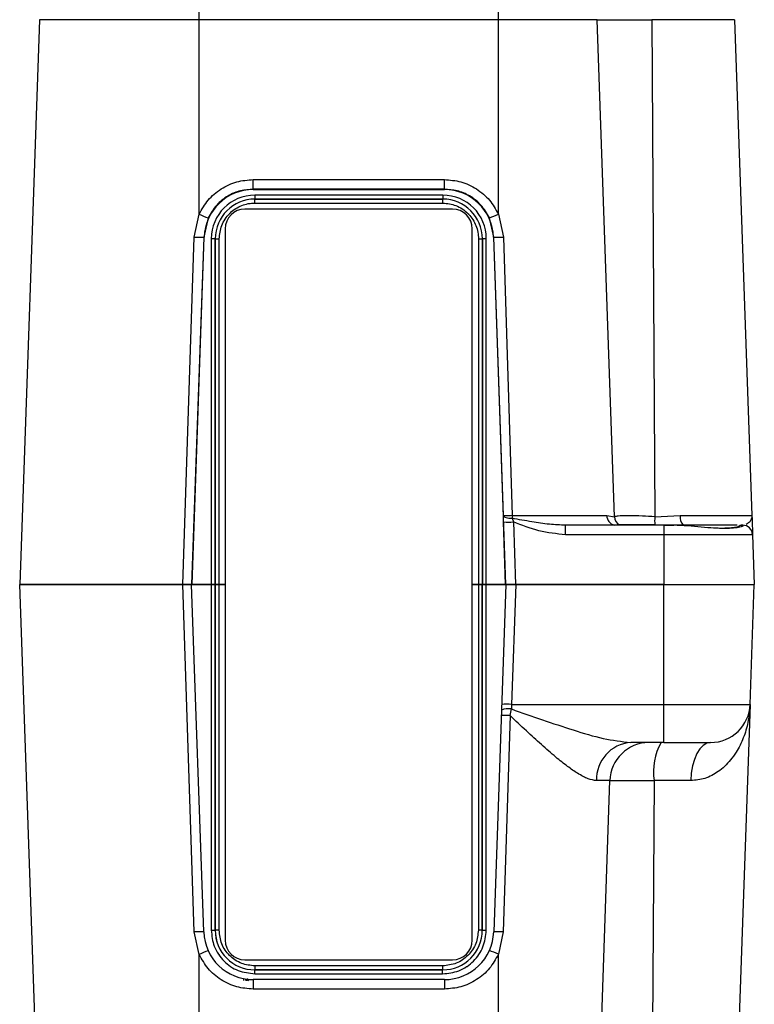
# Model space of a CAD drawing. Header units: millimetres. Extents: x 15 to 415, y 5 to 292.
# Tile 25 of 45: x 269 to 284, y 87 to 107. Entities that reach past the tile are written whole.
import ezdxf

# ---------------------------------------------------------------- set-up
doc = ezdxf.new("R2010")
doc.units = ezdxf.units.MM

msp = doc.modelspace()

# ---------------------------------------------------------------- linework, layer by layer
at = {"color": 7, "linetype": 'Continuous', "lineweight": 25}
for p, q in [((272.696328, 107.223162), (272.696328, 108.188263)), ((278.749687, 107.223162), (278.749687, 108.188263)), ((269.462625, 107.223162), (269.06331, 95.788263)), ((272.696328, 107.223162), (269.462625, 107.223162)), ((272.696328, 103.285359), (272.696328, 107.223162)), ((278.749687, 107.223162), (272.696328, 107.223162)), ((278.749687, 103.288306), (278.749687, 107.223162)), ((280.751472, 107.223162), (278.749687, 107.223162)), ((281.097364, 97.160188), (280.751472, 107.223162)), ((280.751472, 107.223162), (281.855216, 107.223162)), ((281.855216, 107.223162), (281.917229, 97.160188)), ((283.53003, 107.223162), (281.855216, 107.223162)), ((283.53003, 107.223162), (283.8807, 97.181283)), ((273.789376, 103.79292), (273.789376, 103.985818)), ((273.789376, 103.985818), (277.657999, 103.985818)), ((277.657999, 103.79292), (277.657999, 103.985818)), ((273.789376, 103.79292), (273.789376, 103.782675)), ((277.657999, 103.79292), (273.789376, 103.79292)), ((273.789376, 103.782675), (277.657999, 103.782675)), ((277.623687, 103.671105), (273.823687, 103.671105)), ((273.823687, 103.671105), (273.823687, 103.591154)), ((277.623687, 103.671105), (277.623687, 103.591154)), ((277.657999, 103.79292), (277.657999, 103.782675)), ((277.623687, 103.591154), (273.823687, 103.591154)), ((273.823687, 103.591154), (273.823687, 103.590959)), ((273.823687, 103.590959), (277.623687, 103.590959)), ((273.823687, 103.511007), (273.823687, 103.590959)), ((273.823687, 103.511007), (277.623687, 103.511007)), ((277.623687, 103.590959), (277.623687, 103.591154)), ((277.623687, 103.511007), (277.623687, 103.590959)), ((272.593029, 102.823273), (272.696328, 103.285359)), ((277.822328, 103.388263), (273.622328, 103.388263)), ((278.749687, 103.288306), (278.851197, 102.823274)), ((272.877835, 103.208634), (272.78669, 102.823277)), ((278.660717, 102.823278), (278.568407, 103.211092)), ((273.222328, 102.988263), (273.222328, 88.588263)), ((278.222328, 88.588263), (278.222328, 102.988263)), ((272.367452, 95.788263), (272.593029, 102.823273)), ((272.78669, 102.823277), (272.549114, 95.788263)), ((272.549912, 95.788263), (272.795569, 102.822967)), ((272.795569, 102.822967), (272.78669, 102.823277)), ((272.940845, 102.788263), (272.940845, 95.788263)), ((273.020796, 102.788263), (272.940845, 102.788263)), ((273.020796, 102.788263), (273.020796, 95.788263)), ((273.020991, 102.788263), (273.020796, 102.788263)), ((273.020991, 95.788263), (273.020991, 102.788263)), ((273.020991, 102.788263), (273.100943, 102.788263)), ((273.100943, 95.788263), (273.100943, 102.788263)), ((278.346432, 102.788263), (278.426384, 102.788263)), ((278.346432, 102.788263), (278.346432, 95.788263)), ((278.426579, 102.788263), (278.426384, 102.788263)), ((278.426384, 102.788263), (278.426384, 95.788263)), ((278.426579, 95.788263), (278.426579, 102.788263)), ((278.50653, 102.788263), (278.426579, 102.788263)), ((278.50653, 95.788263), (278.50653, 102.788263)), ((278.660717, 102.823278), (278.651806, 102.822967)), ((278.651806, 102.822967), (278.897463, 95.788263)), ((278.851382, 97.181287), (278.660717, 102.823278)), ((278.851197, 102.823274), (279.027823, 97.181283)), ((278.855063, 97.053751), (278.851382, 97.181287)), ((279.027823, 97.181283), (280.944745, 97.181283)), ((279.02892, 97.127264), (279.05482, 97.053747)), ((280.944745, 97.181283), (281.097364, 97.160188)), ((281.917229, 97.160188), (282.42743, 97.181283)), ((282.42743, 97.181283), (283.8807, 97.181283)), ((278.897711, 95.788263), (278.855063, 97.053751)), ((279.05482, 97.053747), (279.097467, 95.788263)), ((282.096328, 96.988263), (280.108826, 96.988263)), ((280.108826, 96.795242), (280.108826, 96.988263)), ((281.200175, 96.993937), (281.096788, 96.9913)), ((282.491924, 96.9913), (281.918326, 96.993937)), ((282.096328, 96.988263), (282.096328, 96.795242)), ((282.096328, 96.988263), (282.298541, 96.988263)), ((283.582763, 96.988263), (282.298541, 96.988263)), ((283.610894, 96.958973), (283.612421, 96.95792)), ((283.649851, 96.988263), (283.681456, 96.988263)), ((283.694302, 96.988263), (283.681456, 96.988263)), ((282.096328, 96.795242), (280.108826, 96.795242)), ((282.096328, 96.795242), (282.096328, 95.788263)), ((283.894181, 96.795242), (282.096328, 96.795242)), ((283.894181, 96.795242), (283.929345, 95.788263)), ((269.06331, 95.788263), (272.367452, 95.788263)), ((269.462625, 84.353363), (269.06331, 95.788263)), ((272.361504, 95.788263), (269.06331, 95.788263)), ((272.594742, 88.753363), (272.361504, 95.788263)), ((272.788625, 88.753363), (272.542961, 95.788263)), ((272.542961, 95.788263), (272.939485, 95.788263)), ((272.940845, 95.788263), (272.549912, 95.788263)), ((272.939485, 95.788263), (272.939485, 88.788263)), ((273.019436, 95.788263), (272.939485, 95.788263)), ((272.940845, 95.788263), (273.020796, 95.788263)), ((273.019436, 95.788263), (273.019436, 88.788263)), ((273.019631, 88.788263), (273.019631, 95.788263)), ((273.020796, 95.788263), (273.020991, 95.788263)), ((273.100943, 95.788263), (273.020991, 95.788263)), ((273.020991, 95.788263), (273.099583, 95.788263)), ((273.099583, 88.788263), (273.099583, 95.788263)), ((273.222328, 95.788263), (273.099583, 95.788263)), ((273.100943, 95.788263), (273.222328, 95.788263)), ((278.222328, 95.788263), (278.346432, 95.788263)), ((278.345072, 95.788263), (278.222328, 95.788263)), ((278.345072, 95.788263), (278.345072, 88.788263)), ((278.345072, 95.788263), (278.425024, 95.788263)), ((278.425219, 95.788263), (278.346432, 95.788263)), ((278.425024, 95.788263), (278.425024, 88.788263)), ((278.425219, 95.788263), (278.425024, 95.788263)), ((278.425219, 88.788263), (278.425219, 95.788263)), ((278.50517, 95.788263), (278.425219, 95.788263)), ((278.426579, 95.788263), (278.50653, 95.788263)), ((278.50517, 88.788263), (278.50517, 95.788263)), ((278.50517, 95.788263), (278.901694, 95.788263)), ((278.897463, 95.788263), (278.50653, 95.788263)), ((278.901694, 95.788263), (278.65603, 88.753363)), ((279.097467, 95.788263), (278.897711, 95.788263)), ((278.901694, 95.788263), (279.101572, 95.788263)), ((279.101572, 95.788263), (279.016787, 93.360343)), ((279.097467, 95.788263), (282.096328, 95.788263)), ((282.096328, 95.788263), (279.101572, 95.788263)), ((282.096328, 95.788263), (283.929345, 95.788263)), ((282.096328, 93.360343), (282.096328, 95.788263)), ((283.84456, 93.360343), (283.929345, 95.788263)), ((279.016787, 93.360343), (279.012706, 93.266843)), ((279.016787, 93.360343), (282.096328, 93.360343)), ((282.096328, 93.360343), (283.84456, 93.360343)), ((282.096328, 92.588262), (282.096328, 93.360343)), ((283.84456, 93.360343), (283.53003, 84.353363)), ((278.988447, 93.132744), (278.847014, 88.753363)), ((278.988447, 93.132744), (279.012706, 93.266843)), ((282.096328, 92.588262), (281.427971, 92.588262)), ((281.00799, 91.816182), (280.735843, 91.816182)), ((280.751472, 84.353363), (281.00799, 91.816182)), ((281.00799, 91.816182), (281.901206, 91.816182)), ((281.901206, 91.816182), (281.855216, 84.353363)), ((282.644824, 91.816182), (281.901206, 91.816182)), ((272.696328, 88.29703), (272.594742, 88.753363)), ((272.939485, 88.788263), (273.019436, 88.788263)), ((273.019436, 88.788263), (273.019631, 88.788263)), ((273.099583, 88.788263), (273.019631, 88.788263)), ((278.425024, 88.788263), (278.345072, 88.788263)), ((278.425024, 88.788263), (278.425219, 88.788263)), ((278.425219, 88.788263), (278.50517, 88.788263)), ((278.847014, 88.753363), (278.749687, 88.300021)), ((272.696328, 84.353363), (272.696328, 88.29703)), ((273.622328, 88.188263), (277.822328, 88.188263)), ((278.749687, 84.353363), (278.749687, 88.300021)), ((273.822328, 88.065518), (273.822328, 87.985566)), ((277.622328, 88.065518), (273.822328, 88.065518)), ((273.822328, 87.985566), (273.822328, 87.985371)), ((277.622328, 87.985566), (273.822328, 87.985566)), ((273.822328, 87.90542), (273.822328, 87.985371)), ((273.822328, 87.985371), (277.622328, 87.985371)), ((277.622328, 88.065518), (277.622328, 87.985566)), ((277.622328, 87.985371), (277.622328, 87.985566)), ((277.622328, 87.90542), (277.622328, 87.985371)), ((273.602095, 87.770513), (273.60199, 87.805718)), ((273.639682, 87.770513), (273.639596, 87.799338)), ((273.719086, 87.790641), (273.719137, 87.773499)), ((277.656639, 87.788263), (273.788016, 87.788263)), ((273.788016, 87.788263), (273.788016, 87.595242)), ((273.822328, 87.90542), (277.622328, 87.90542)), ((277.656639, 87.788263), (277.656639, 87.595242)), ((277.656639, 87.595242), (273.788016, 87.595242))]:
    msp.add_line(p, q, dxfattribs=at)
at = {"color": 8, "linetype": 'Continuous', "lineweight": 25, "flags": 128}
msp.add_lwpolyline([(281.110363, 96.988263), (281.10444, 96.989841), (281.096788, 96.9913)], dxfattribs=at)
at = {"color": 7, "linetype": 'Continuous', "lineweight": 25, "flags": 128}
msp.add_lwpolyline([(283.045048, 92.588262), (282.968635, 92.573564), (282.89503, 92.53001), (282.826937, 92.459199), (282.766859, 92.363734), (282.717004, 92.247124), (282.679202, 92.113652), (282.654844, 91.968223), (282.644824, 91.816182)], dxfattribs=at)
at = {"color": 7, "linetype": 'Continuous', "lineweight": 25}
for centre, radius, start, end in [((273.789376, 102.788263), 0.994413, 90, 178), ((273.823687, 102.788263), 0.882842, 90, 180), ((277.623687, 102.788263), 0.882842, 0, 90), ((277.657999, 102.788263), 0.994413, 2, 90), ((273.823687, 102.788263), 0.802891, 90, 180), ((273.823687, 102.788263), 0.802696, 90, 180), ((277.623687, 102.788263), 0.802891, 0, 90), ((277.623687, 102.788263), 0.802696, 0, 90), ((273.44028, 104.792261), 1.680542, 243.7245884, 250.4468369), ((273.622328, 102.988263), 0.4, 90, 180), ((277.822328, 102.988263), 0.4, 0, 90), ((278.000883, 104.794915), 1.682432, 289.7138693, 296.4279629), ((272.689825, 104.359531), 1.539304, 266.3946642, 273.6078518), ((278.755991, 104.350303), 1.529994, 266.4298213, 273.5676207), ((280.659134, 97.187401), 1.631323, 180.2148897, 182.1126187), ((281.140141, 97.181826), 0.195397, 180.1594493, 257.1808711), ((281.300564, 97.170934), 0.203484, 183.0269371, 240.4387474), ((282.563212, 97.08132), 0.65078, 173.0391636, 187.7166262), ((282.65469, 97.152492), 0.229076, 172.7799627, 224.7217329), ((278.954975, 98.606097), 1.555557, 266.317438, 273.6801228), ((283.681474, 96.888576), 0.099686, 90.0104232, 135.0746556), ((283.694302, 96.788263), 0.2, 2, 90), ((278.916848, 91.926509), 1.437313, 86.0128986, 93.9871014), ((283.045048, 93.388263), 0.8, 270, 358), ((278.898704, 91.760248), 1.375426, 86.2589355, 93.7410645), ((278.95212, 92.918649), 0.353426, 80.1293034, 113.2110946), ((281.483157, 91.842523), 0.747779, 94.2323242, 182.0186723), ((281.800987, 91.795006), 0.79328, 90.4356679, 178.470328), ((283.089011, 91.998053), 1.201648, 150.582738, 188.705262), ((272.691684, 87.335262), 1.421411, 86.0893232, 93.9106768), ((273.788016, 88.788263), 1, 182, 270), ((273.822328, 88.788263), 0.802891, 180, 270), ((273.822328, 88.788263), 0.802696, 180, 270), ((277.622328, 88.788263), 0.802891, 270, 0), ((277.622328, 88.788263), 0.802696, 270, 0), ((277.656639, 88.788263), 1, 270, 358), ((278.751522, 87.343565), 1.413028, 86.1250044, 93.8749956), ((273.622328, 88.588263), 0.4, 180, 270), ((277.822328, 88.588263), 0.4, 270, 0), ((273.383731, 86.908216), 1.549622, 109.0370604, 116.3334309), ((278.066796, 86.910908), 1.547893, 63.8211578, 71.1263433)]:
    msp.add_arc(centre, radius, start, end, dxfattribs=at)
at = {"color": 8, "linetype": 'Continuous', "lineweight": 25}
for centre, radius, start, end in [((281.152193, 96.918017), 0.089812, 51.4571626, 57.7071059), ((281.862267, 96.953986), 0.068838, 29.8632066, 35.4764325)]:
    msp.add_arc(centre, radius, start, end, dxfattribs=at)
at = {"color": 7, "linetype": 'Continuous', "lineweight": 25}
for points, knots in [([(272.696328, 103.285359), (272.751335, 103.383312), (272.863651, 103.583315), (273.132103, 103.808356), (273.448719, 103.958264), (273.677396, 103.976761), (273.789376, 103.985818)], [0, 0, 0, 0, 0.2449120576, 0.5000717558, 0.7551908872, 1, 1, 1, 1]), ([(277.657999, 103.985818), (277.769725, 103.976802), (277.997861, 103.958393), (278.313846, 103.809177), (278.582012, 103.585142), (278.694561, 103.385897), (278.749687, 103.288306)], [0, 0, 0, 0, 0.244833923, 0.49992847, 0.755063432, 1, 1, 1, 1]), ([(273.789376, 103.79292), (273.70292, 103.786439), (273.524082, 103.773033), (273.267202, 103.660365), (273.031074, 103.476), (272.929897, 103.299471), (272.877835, 103.208634)], [0, 0, 0, 0, 0.2267180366, 0.4689760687, 0.7267486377, 1, 1, 1, 1]), ([(278.568407, 103.211092), (278.516272, 103.301543), (278.41494, 103.477346), (278.17917, 103.660897), (277.922777, 103.773109), (277.744298, 103.786463), (277.657999, 103.79292)], [0, 0, 0, 0, 0.273126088, 0.530856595, 0.773156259, 1, 1, 1, 1]), ([(273.100943, 102.788263), (273.110643, 102.879157), (273.125619, 103.019469), (273.21564, 103.187857), (273.277944, 103.264811), (273.314182, 103.300865), (273.318959, 103.305612), (273.389122, 103.373457), (273.512066, 103.451521), (273.645869, 103.490425), (273.712639, 103.502899), (273.757707, 103.50928), (273.800866, 103.51041), (273.823687, 103.511007)], [0, 0, 0, 0, 0.239396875, 0.369555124, 0.499903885, 0.500506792, 0.50510869, 0.517761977, 0.759374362, 0.879568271, 0.885589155, 0.939504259, 1, 1, 1, 1]), ([(277.623687, 103.511007), (277.714581, 103.501306), (277.854894, 103.486331), (278.023282, 103.39631), (278.100236, 103.334006), (278.13629, 103.297768), (278.141037, 103.292991), (278.208882, 103.222828), (278.286946, 103.099884), (278.32585, 102.966081), (278.338324, 102.899311), (278.344704, 102.854243), (278.345835, 102.811084), (278.346432, 102.788263)], [0, 0, 0, 0, 0.239396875, 0.369555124, 0.499903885, 0.500506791, 0.505108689, 0.517761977, 0.759374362, 0.879568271, 0.885589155, 0.939504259, 1, 1, 1, 1]), ([(278.851382, 97.181287), (278.854664, 97.174438), (278.861446, 97.160287), (278.902121, 97.14263), (278.960093, 97.13027), (279.006472, 97.128244), (279.02892, 97.127264)], [0, 0, 0, 0, 0.242006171, 0.5, 0.757993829, 1, 1, 1, 1]), ([(279.027823, 97.181283), (279.005405, 97.180677), (278.959083, 97.179425), (278.90554, 97.178944), (278.873573, 97.179216), (278.855961, 97.180039), (278.852995, 97.180847), (278.851382, 97.181287)], [0, 0, 0, 0, 0.241641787, 0.499302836, 0.695728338, 0.834466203, 1, 1, 1, 1]), ([(280.108826, 96.988263), (279.999971, 96.992831), (279.773357, 97.00234), (279.413389, 97.0566), (279.161685, 97.102863), (279.02892, 97.127264)], [0, 0, 0, 0, 0.3040113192, 0.632890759, 1, 1, 1, 1]), ([(281.917229, 97.160188), (281.832766, 97.165159), (281.633287, 97.176899), (281.364793, 97.17766), (281.170144, 97.176902), (281.119014, 97.16516), (281.097364, 97.160188)], [0, 0, 0, 0, 0.211685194, 0.499941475, 0.788262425, 1, 1, 1, 1]), ([(283.8807, 97.181283), (283.884091, 97.084175), (283.890855, 96.890471), (283.893074, 96.826929), (283.894181, 96.795242)], [0, 0, 0, 0, 0.501318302, 1, 1, 1, 1]), ([(280.108826, 96.795242), (279.927646, 96.813941), (279.56437, 96.851432), (279.224955, 96.986195), (279.05482, 97.053747)], [0, 0, 0, 0, 0.498737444, 1, 1, 1, 1]), ([(281.918326, 96.993937), (281.837719, 96.99415), (281.675892, 96.994576), (281.470969, 96.993308), (281.302407, 96.994829), (281.234272, 96.994235), (281.200175, 96.993937)], [0, 0, 0, 0, 0.2489776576, 0.4998489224, 0.7497079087, 1, 1, 1, 1]), ([(283.691894, 96.97928), (283.696032, 96.977309), (283.709846, 96.97073), (283.643817, 96.94589), (283.519727, 96.926185), (283.338078, 96.918257), (283.11606, 96.926218), (282.861559, 96.946319), (282.5825, 96.975445), (282.393578, 96.983973), (282.298541, 96.988263)], [0, 0, 0, 0, 0.057439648, 0.191714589, 0.327140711, 0.461721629, 0.595944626, 0.731020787, 0.864691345, 1, 1, 1, 1]), ([(283.612421, 96.95792), (283.604521, 96.954765), (283.591496, 96.949562), (283.538024, 96.941116), (283.437299, 96.929699), (283.311192, 96.920544), (283.138182, 96.927337), (283.106256, 96.92859)], [0, 0, 0, 0, 0.225782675, 0.372310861, 0.45063988, 0.898624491, 1, 1, 1, 1]), ([(272.361504, 95.788263), (272.383719, 95.788263), (272.416921, 95.788263), (272.455795, 95.788263), (272.481751, 95.788263), (272.503891, 95.788263), (272.521466, 95.788263), (272.538412, 95.788263), (272.541168, 95.788263), (272.542961, 95.788263)], [0, 0, 0, 0, 0.227733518, 0.340374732, 0.45293898, 0.565494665, 0.678050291, 0.790605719, 1, 1, 1, 1]), ([(272.537841, 95.788263), (272.537186, 95.788263), (272.534619, 95.788263), (272.521207, 95.788263), (272.502461, 95.788263), (272.478654, 95.788263), (272.451493, 95.788263), (272.414912, 95.788263), (272.385694, 95.788263), (272.367452, 95.788263)], [0, 0, 0, 0, 0.048877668, 0.191731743, 0.334494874, 0.477249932, 0.620004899, 0.762759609, 1, 1, 1, 1]), ([(283.84456, 93.360343), (283.834334, 93.23827), (283.815074, 93.008368), (283.715561, 92.681039), (283.590722, 92.42677), (283.454953, 92.23701), (283.33356, 92.105859), (283.168464, 91.971059), (282.949269, 91.847393), (282.741804, 91.826124), (282.644824, 91.816182)], [0, 0, 0, 0, 0.181064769, 0.34100344, 0.499304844, 0.590031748, 0.673180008, 0.749136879, 0.882733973, 1, 1, 1, 1]), ([(280.735843, 91.816182), (280.681169, 91.823762), (280.596786, 91.835461), (280.463574, 91.899031), (280.325819, 91.978381), (280.142185, 92.106931), (279.897849, 92.301714), (279.619166, 92.544647), (279.310136, 92.828121), (279.097937, 93.029063), (278.988447, 93.132744)], [0, 0, 0, 0, 0.118362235, 0.182680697, 0.251230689, 0.368526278, 0.50080222, 0.660641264, 0.824899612, 1, 1, 1, 1]), ([(279.012706, 93.266843), (279.431973, 93.120551), (280.061062, 92.901047), (280.880315, 92.65141), (281.245594, 92.609291), (281.427971, 92.588262)], [0, 0, 0, 0, 0.500133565, 0.750425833, 1, 1, 1, 1]), ([(282.096328, 92.588262), (282.220447, 92.588262), (282.468685, 92.588262), (282.734848, 92.588262), (282.894051, 92.588263), (283.01253, 92.588262), (283.032235, 92.588262), (283.045048, 92.588262)], [0, 0, 0, 0, 0.2496615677, 0.4993231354, 0.6297276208, 0.7592387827, 1, 1, 1, 1]), ([(272.939485, 88.788263), (272.951218, 88.677255), (272.96933, 88.505885), (273.053048, 88.350433), (273.119448, 88.250476), (273.231603, 88.115789), (273.475677, 87.944845), (273.706777, 87.918562), (273.822328, 87.90542)], [0, 0, 0, 0, 0.239759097, 0.370131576, 0.378099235, 0.500700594, 0.750350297, 1, 1, 1, 1]), ([(273.822328, 88.065518), (273.73145, 88.075123), (273.591164, 88.08995), (273.463938, 88.158463), (273.382104, 88.212816), (273.271827, 88.304626), (273.131847, 88.50447), (273.110337, 88.693665), (273.099583, 88.788263)], [0, 0, 0, 0, 0.239758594, 0.370113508, 0.377987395, 0.500699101, 0.75034955, 1, 1, 1, 1]), ([(277.622328, 87.90542), (277.733335, 87.917153), (277.904705, 87.935265), (278.060157, 88.018983), (278.160114, 88.085383), (278.294801, 88.197538), (278.465745, 88.441612), (278.492028, 88.672712), (278.50517, 88.788263)], [0, 0, 0, 0, 0.239759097, 0.370131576, 0.378099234, 0.500700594, 0.750350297, 1, 1, 1, 1]), ([(278.345072, 88.788263), (278.335467, 88.697385), (278.32064, 88.557099), (278.252127, 88.429873), (278.197774, 88.348039), (278.105964, 88.237762), (277.90612, 88.097782), (277.716925, 88.076272), (277.622328, 88.065518)], [0, 0, 0, 0, 0.239758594, 0.370113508, 0.377987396, 0.500699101, 0.75034955, 1, 1, 1, 1]), ([(273.788016, 87.595242), (273.676053, 87.604321), (273.447388, 87.622861), (273.130915, 87.773121), (272.862847, 87.998652), (272.751066, 88.198946), (272.696328, 88.29703)], [0, 0, 0, 0, 0.244782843, 0.499928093, 0.755114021, 1, 1, 1, 1]), ([(278.749687, 88.300021), (278.695073, 88.20157), (278.583535, 88.000508), (278.315181, 87.773955), (277.998072, 87.622992), (277.768858, 87.604363), (277.656639, 87.595242)], [0, 0, 0, 0, 0.244860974, 0.500072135, 0.755242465, 1, 1, 1, 1]), ([(273.690893, 87.762954), (273.689691, 87.768775), (273.687189, 87.780892), (273.681148, 87.793622), (273.67407, 87.7996), (273.666772, 87.798474), (273.660145, 87.790364), (273.65508, 87.777379), (273.653046, 87.766703), (273.652144, 87.761965)], [0, 0, 0, 0, 0.143074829, 0.297863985, 0.448068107, 0.59221208, 0.742112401, 0.885560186, 1, 1, 1, 1])]:
    msp.add_open_spline(points, degree=3, knots=knots, dxfattribs=at)
at = {"color": 8, "linetype": 'Continuous', "lineweight": 25}
msp.add_open_spline([(283.8807, 97.181283), (283.878647, 97.158212), (283.874576, 97.112457), (283.834123, 97.047705), (283.787759, 97.018862), (283.764138, 97.004168)], degree=3, knots=[0, 0, 0, 0, 0.332850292, 0.660103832, 1, 1, 1, 1], dxfattribs=at)

doc.saveas('drawing.dxf')
